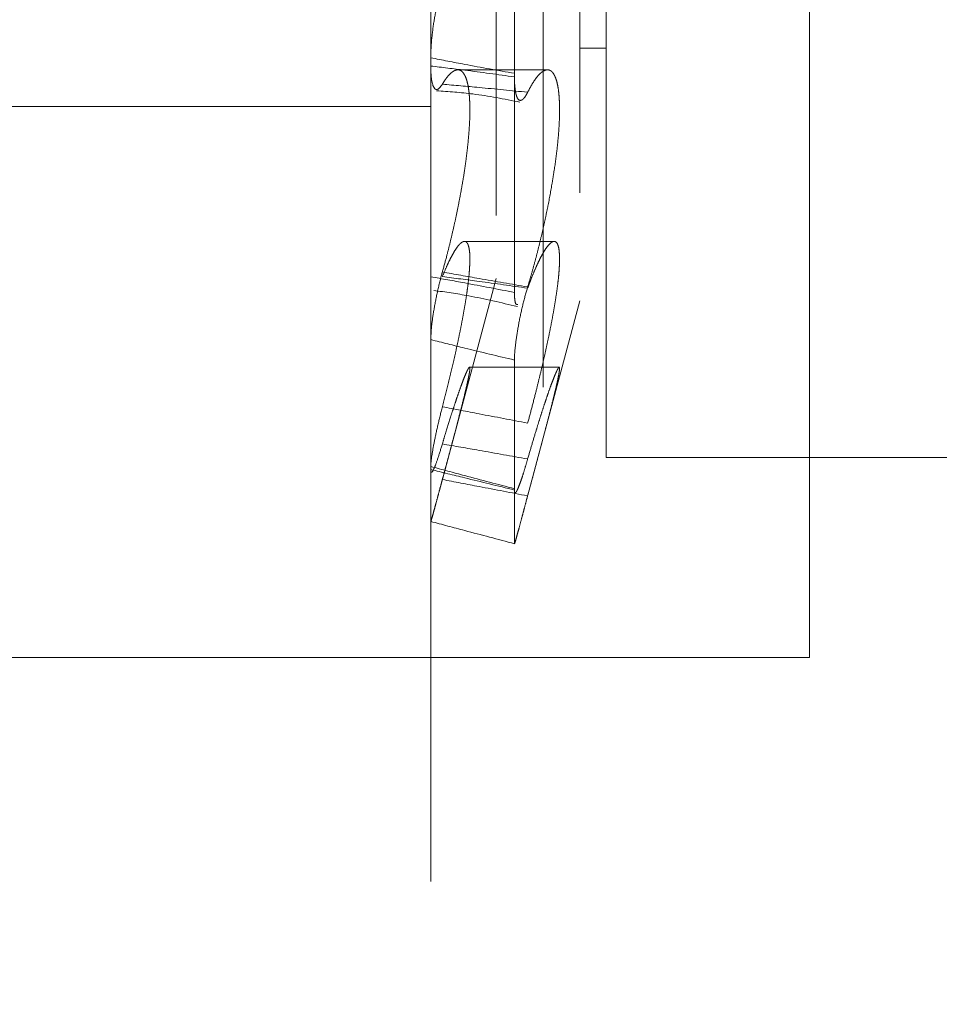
# Paper-space layout '2' of a CAD drawing. Header units: inches. Extents: x 1 to 109, y 1 to 85.
# Tile 66 of 134: x 88.216 to 88.353, y 24.374 to 24.521. Entities that reach past the tile are written whole.
import ezdxf

# ---------------------------------------------------------------- set-up
doc = ezdxf.new("R2010")
doc.units = ezdxf.units.IN
doc.header["$MEASUREMENT"] = 0
doc.linetypes.add('HIDDEN', pattern=[0.075, 0.05, -0.025])

psp = doc.layouts.new('2')

# ---------------------------------------------------------------- linework, layer by layer
at = {"color": 7, "linetype": 'HIDDEN', "lineweight": 0, "ltscale": 5}
for p, q in [((88.29402, 30.34099), (88.29402, 19.94099)), ((88.27736, 29.14265), (88.27736, 19.94099)), ((88.29949, 24.74484), (88.29949, 24.4788)), ((88.28707, 24.74151), (88.28707, 24.48212)), ((88.3034, 24.61182), (88.3034, 24.45557)), ((88.33359, 24.4259), (88.33359, 24.59257)), ((88.28978, 24.55146), (88.28978, 24.51206)), ((88.29949, 24.51632), (88.3034, 24.51632)), ((88.29468, 24.51311), (88.28137, 24.51311)), ((88.28978, 24.48007), (88.28978, 24.51259)), ((88.21511, 24.50765), (88.27736, 24.50765)), ((88.29567, 24.48765), (88.28236, 24.48765)), ((88.27928, 24.45306), (88.28707, 24.48212)), ((88.29197, 24.45073), (88.29949, 24.4788)), ((88.28978, 24.47003), (88.28978, 24.45073)), ((88.29647, 24.46896), (88.2831, 24.46896)), ((88.36276, 24.45557), (88.3034, 24.45557)), ((88.27864, 24.45067), (88.27928, 24.45306)), ((88.28978, 24.44276), (88.28978, 24.45093)), ((88.29154, 24.44913), (88.29197, 24.45073)), ((88.16693, 24.4259), (88.33359, 24.4259))]:
    psp.add_line(p, q, dxfattribs=at)
for points, knots in [([(88.27908, 24.52543), (88.27885, 24.52471), (88.27839, 24.52327), (88.27784, 24.52052), (88.27747, 24.51771), (88.27736, 24.51585), (88.27736, 24.51499), (88.27736, 24.51489)], [0, 0, 0, 0, 0.241989, 0.483965, 0.726236, 0.968847, 1, 1, 1, 1]), ([(88.27736, 24.51489), (88.27904, 24.51456), (88.28318, 24.51375), (88.28732, 24.51302), (88.28978, 24.51259)], [0, 0, 0, 0, 0.405914, 1, 1, 1, 1]), ([(88.27908, 24.51097), (88.27885, 24.51066), (88.27839, 24.51004), (88.27784, 24.51028), (88.27747, 24.51138), (88.27736, 24.51274), (88.27736, 24.51358), (88.27736, 24.51367)], [0, 0, 0, 0, 0.241989, 0.483965, 0.726236, 0.968847, 1, 1, 1, 1]), ([(88.27736, 24.51367), (88.27904, 24.51347), (88.28318, 24.51298), (88.28732, 24.5124), (88.28978, 24.51206)], [0, 0, 0, 0, 0.405914, 1, 1, 1, 1]), ([(88.27908, 24.48311), (88.27929, 24.48387), (88.27966, 24.48521), (88.28017, 24.48722), (88.28061, 24.48908), (88.28104, 24.49098), (88.28143, 24.49288), (88.28179, 24.49475), (88.28212, 24.49658), (88.28241, 24.4984), (88.28265, 24.50015), (88.28284, 24.5018), (88.28299, 24.50335), (88.2831, 24.50485), (88.28316, 24.50622), (88.28317, 24.50748), (88.28313, 24.5086), (88.28306, 24.50963), (88.28294, 24.51053), (88.28278, 24.5113), (88.28258, 24.51193), (88.28234, 24.51244), (88.28207, 24.51281), (88.28176, 24.51304), (88.28143, 24.51313), (88.28106, 24.51308), (88.28068, 24.51289), (88.28016, 24.51248), (88.27963, 24.51186), (88.27922, 24.5112), (88.27908, 24.51097)], [0, 0, 0, 0, 0.047723, 0.083658, 0.119848, 0.156853, 0.194147, 0.229365, 0.264842, 0.301155, 0.337766, 0.371562, 0.405606, 0.440445, 0.475564, 0.508195, 0.541056, 0.574645, 0.608482, 0.640896, 0.673528, 0.706839, 0.740378, 0.773587, 0.807013, 0.841113, 0.87544, 0.906289, 0.968438, 1, 1, 1, 1]), ([(88.28978, 24.51206), (88.28978, 24.5117), (88.2898, 24.51097), (88.28989, 24.51008), (88.29003, 24.50936), (88.29022, 24.50886), (88.29046, 24.50859), (88.29075, 24.50855), (88.29107, 24.50874), (88.2914, 24.50914), (88.29163, 24.50957), (88.29174, 24.50978)], [0, 0, 0, 0, 0.110529, 0.224264, 0.334793, 0.448526, 0.559062, 0.672805, 0.78332, 0.897042, 1, 1, 1, 1]), ([(88.29174, 24.50978), (88.29196, 24.51019), (88.29239, 24.51102), (88.29297, 24.51187), (88.29348, 24.51247), (88.29393, 24.51285), (88.29435, 24.51308), (88.29475, 24.51313), (88.29511, 24.51303), (88.29543, 24.51276), (88.29572, 24.51233), (88.29596, 24.51174), (88.29616, 24.51102), (88.29631, 24.51017), (88.29641, 24.50918), (88.29647, 24.50807), (88.29648, 24.50687), (88.29645, 24.50558), (88.29637, 24.5042), (88.29625, 24.50273), (88.29604, 24.50069), (88.29574, 24.49854), (88.29529, 24.49574), (88.29486, 24.49342), (88.29437, 24.49108), (88.29398, 24.4893), (88.29356, 24.48753), (88.29312, 24.48578), (88.29266, 24.48405), (88.29219, 24.4824), (88.29189, 24.48137), (88.29174, 24.48089)], [0, 0, 0, 0, 0.0434602, 0.087452, 0.1202323, 0.1532448, 0.1870017, 0.2210217, 0.2531478, 0.2855104, 0.3186356, 0.3520318, 0.3828609, 0.4139166, 0.4456975, 0.4777332, 0.5076088, 0.5376975, 0.5681153, 0.5989827, 0.6286851, 0.6886535, 0.7192489, 0.7799842, 0.8110903, 0.8424033, 0.8739058, 0.9056158, 0.9379705, 0.9705444, 1, 1, 1, 1]), ([(88.29174, 24.50978), (88.28934, 24.51002), (88.28512, 24.51045), (88.2809, 24.51082), (88.27908, 24.51097)], [0, 0, 0, 0, 0.567386, 1, 1, 1, 1]), ([(88.27821, 24.51001), (88.28001, 24.50988), (88.28412, 24.50959), (88.28827, 24.50877), (88.2906, 24.50831)], [0, 0, 0, 0, 0.436141, 1, 1, 1, 1]), ([(88.27908, 24.48242), (88.27929, 24.48293), (88.27966, 24.48383), (88.28017, 24.4849), (88.28061, 24.48575), (88.28104, 24.48646), (88.28143, 24.48701), (88.28179, 24.48739), (88.28212, 24.48761), (88.2824, 24.48767), (88.28265, 24.48757), (88.28284, 24.48731), (88.28299, 24.4869), (88.2831, 24.48635), (88.28316, 24.48565), (88.28317, 24.48483), (88.28313, 24.4839), (88.28306, 24.48284), (88.28294, 24.48168), (88.28278, 24.48042), (88.28258, 24.47909), (88.28234, 24.47766), (88.28207, 24.47615), (88.28176, 24.47457), (88.28143, 24.47294), (88.28106, 24.47124), (88.28068, 24.46956), (88.28016, 24.46739), (88.27963, 24.46524), (88.27922, 24.46364), (88.27908, 24.4631)], [0, 0, 0, 0, 0.047665, 0.0836, 0.11979, 0.156796, 0.19409, 0.229308, 0.264786, 0.3011, 0.33771, 0.371507, 0.405552, 0.440392, 0.475511, 0.508142, 0.541004, 0.574592, 0.608431, 0.640844, 0.673476, 0.706786, 0.740326, 0.773534, 0.80696, 0.841059, 0.875386, 0.906248, 0.968424, 1, 1, 1, 1]), ([(88.29174, 24.46068), (88.29196, 24.46147), (88.29239, 24.46308), (88.29297, 24.46534), (88.29348, 24.46741), (88.29393, 24.46927), (88.29435, 24.47115), (88.29475, 24.47297), (88.29511, 24.47472), (88.29543, 24.47639), (88.29572, 24.47802), (88.29596, 24.47953), (88.29616, 24.48092), (88.29631, 24.48218), (88.29641, 24.48334), (88.29649, 24.4847), (88.29647, 24.48579), (88.29637, 24.48661), (88.29625, 24.48708), (88.29609, 24.48742), (88.29589, 24.48761), (88.29566, 24.48767), (88.29534, 24.48757), (88.29492, 24.48722), (88.29444, 24.4866), (88.29398, 24.48584), (88.29356, 24.48506), (88.29312, 24.48414), (88.29266, 24.48308), (88.29219, 24.48194), (88.29189, 24.4811), (88.29174, 24.48071)], [0, 0, 0, 0, 0.0434717, 0.0874754, 0.120255, 0.1532669, 0.1870232, 0.2210425, 0.253168, 0.2855298, 0.3186543, 0.3520498, 0.3828782, 0.4139331, 0.4457133, 0.4777482, 0.5376581, 0.5680754, 0.5989421, 0.6286121, 0.6584836, 0.6886623, 0.7192572, 0.7648456, 0.8111159, 0.8424287, 0.8739309, 0.9056406, 0.9379951, 0.9705687, 1, 1, 1, 1]), ([(88.27736, 24.47306), (88.27738, 24.47365), (88.27743, 24.47483), (88.27778, 24.47737), (88.27831, 24.48012), (88.27879, 24.48206), (88.27905, 24.48301), (88.27908, 24.48311)], [0, 0, 0, 0, 0.242705, 0.4854105, 0.728066, 0.9704148, 1, 1, 1, 1]), ([(88.27908, 24.48311), (88.2809, 24.48278), (88.28512, 24.48202), (88.28934, 24.4813), (88.29174, 24.48089)], [0, 0, 0, 0, 0.432614, 1, 1, 1, 1]), ([(88.28978, 24.48007), (88.28732, 24.48054), (88.28318, 24.48135), (88.27904, 24.48209), (88.27736, 24.48239)], [0, 0, 0, 0, 0.594086, 1, 1, 1, 1]), ([(88.27908, 24.48242), (88.2809, 24.48218), (88.28512, 24.48164), (88.28934, 24.48104), (88.29174, 24.48071)], [0, 0, 0, 0, 0.432614, 1, 1, 1, 1]), ([(88.2778, 24.48037), (88.27953, 24.48012), (88.28365, 24.47954), (88.2878, 24.47854), (88.29021, 24.47796)], [0, 0, 0, 0, 0.418663, 1, 1, 1, 1]), ([(88.29174, 24.48089), (88.2915, 24.48005), (88.29103, 24.47838), (88.29042, 24.47556), (88.28999, 24.47293), (88.2898, 24.47108), (88.28978, 24.47029), (88.28978, 24.47003)], [0, 0, 0, 0, 0.224047, 0.448092, 0.672201, 0.896384, 1, 1, 1, 1]), ([(88.29028, 24.47828), (88.29019, 24.47827), (88.28994, 24.47824), (88.2898, 24.47901), (88.28978, 24.47981), (88.28978, 24.48007)], [0, 0, 0, 0, 0.292265, 0.776288, 1, 1, 1, 1]), ([(88.28978, 24.47003), (88.28732, 24.47062), (88.28318, 24.4716), (88.27904, 24.47264), (88.27736, 24.47306)], [0, 0, 0, 0, 0.5940859, 1, 1, 1, 1]), ([(88.27908, 24.4523), (88.27929, 24.45309), (88.27966, 24.45447), (88.28017, 24.45638), (88.28061, 24.45805), (88.28104, 24.45966), (88.28143, 24.46117), (88.28179, 24.46256), (88.28212, 24.46383), (88.28241, 24.465), (88.28265, 24.46601), (88.28284, 24.46687), (88.28299, 24.46758), (88.2831, 24.46816), (88.28316, 24.46858), (88.28317, 24.46885), (88.28313, 24.46897), (88.28306, 24.46895), (88.28294, 24.46879), (88.28278, 24.46848), (88.28258, 24.46805), (88.28234, 24.46748), (88.28207, 24.46677), (88.28176, 24.46594), (88.28143, 24.46499), (88.28106, 24.46391), (88.28068, 24.46276), (88.28016, 24.46116), (88.27963, 24.45945), (88.27922, 24.45805), (88.27908, 24.45758)], [0, 0, 0, 0, 0.047753, 0.083688, 0.119877, 0.156883, 0.194177, 0.229394, 0.264871, 0.301184, 0.337794, 0.371589, 0.405634, 0.440473, 0.475591, 0.508222, 0.541083, 0.574671, 0.608509, 0.640922, 0.673554, 0.706865, 0.740405, 0.773614, 0.80704, 0.84114, 0.875467, 0.90631, 0.968445, 1, 1, 1, 1]), ([(88.29174, 24.45535), (88.29196, 24.45609), (88.29239, 24.45759), (88.29297, 24.4595), (88.29348, 24.46115), (88.29392, 24.46254), (88.29435, 24.46384), (88.29474, 24.465), (88.2951, 24.46602), (88.29543, 24.46689), (88.29572, 24.46763), (88.29596, 24.4682), (88.29616, 24.46862), (88.29631, 24.46887), (88.29641, 24.46898), (88.29649, 24.46891), (88.29647, 24.46856), (88.29637, 24.46792), (88.29625, 24.46731), (88.29609, 24.46658), (88.29589, 24.46572), (88.29566, 24.46475), (88.29534, 24.46347), (88.29492, 24.46183), (88.29444, 24.46), (88.29398, 24.45826), (88.29356, 24.45668), (88.29312, 24.45503), (88.29266, 24.4533), (88.2922, 24.45157), (88.29189, 24.45042), (88.29174, 24.44987)], [0, 0, 0, 0, 0.0433142, 0.0871546, 0.1199357, 0.152949, 0.1867067, 0.2207273, 0.2528555, 0.2852201, 0.3183473, 0.3517456, 0.3825771, 0.4136352, 0.4454187, 0.4774569, 0.5373702, 0.5677892, 0.5986578, 0.6283271, 0.658198, 0.6883759, 0.7189702, 0.7645548, 0.8108213, 0.8421314, 0.8736307, 0.9053374, 0.9376888, 0.9702593, 1, 1, 1, 1]), ([(88.27908, 24.4631), (88.27885, 24.46219), (88.27839, 24.46037), (88.27784, 24.45776), (88.27747, 24.45564), (88.27736, 24.45461), (88.27736, 24.45427), (88.27736, 24.45423)], [0, 0, 0, 0, 0.241989, 0.483965, 0.726236, 0.968847, 1, 1, 1, 1]), ([(88.29174, 24.46068), (88.28934, 24.46113), (88.28512, 24.46193), (88.2809, 24.46275), (88.27908, 24.4631)], [0, 0, 0, 0, 0.567386, 1, 1, 1, 1]), ([(88.27908, 24.45758), (88.27885, 24.45683), (88.27839, 24.45532), (88.27784, 24.45386), (88.27747, 24.45322), (88.27736, 24.45343), (88.27736, 24.45373), (88.27736, 24.45377)], [0, 0, 0, 0, 0.241989, 0.483965, 0.726236, 0.968847, 1, 1, 1, 1]), ([(88.29174, 24.45535), (88.28934, 24.45577), (88.28512, 24.45653), (88.2809, 24.45726), (88.27908, 24.45758)], [0, 0, 0, 0, 0.567386, 1, 1, 1, 1]), ([(88.28978, 24.45073), (88.28978, 24.45061), (88.2898, 24.45036), (88.28989, 24.45028), (88.29003, 24.45042), (88.29022, 24.45078), (88.29046, 24.45136), (88.29075, 24.45213), (88.29107, 24.4531), (88.2914, 24.45417), (88.29163, 24.45497), (88.29174, 24.45535)], [0, 0, 0, 0, 0.110529, 0.2242637, 0.3347926, 0.4485263, 0.5590622, 0.6728047, 0.7833198, 0.8970423, 1, 1, 1, 1]), ([(88.27736, 24.45423), (88.27904, 24.45378), (88.28318, 24.45266), (88.28732, 24.45158), (88.28978, 24.45093)], [0, 0, 0, 0, 0.405914, 1, 1, 1, 1]), ([(88.27736, 24.45377), (88.27904, 24.45336), (88.28318, 24.45237), (88.28732, 24.45134), (88.28978, 24.45073)], [0, 0, 0, 0, 0.405914, 1, 1, 1, 1]), ([(88.27736, 24.44607), (88.27736, 24.44607), (88.27737, 24.44606), (88.27746, 24.44635), (88.27761, 24.44685), (88.2778, 24.44755), (88.27804, 24.44844), (88.27833, 24.44949), (88.27864, 24.45068), (88.2789, 24.45164), (88.27905, 24.45219), (88.27908, 24.4523)], [0, 0, 0, 0, 0.11963, 0.242729, 0.362359, 0.485459, 0.605062, 0.728141, 0.847591, 0.970517, 1, 1, 1, 1]), ([(88.27908, 24.4523), (88.2809, 24.45195), (88.28512, 24.45114), (88.28934, 24.45033), (88.29174, 24.44987)], [0, 0, 0, 0, 0.432614, 1, 1, 1, 1]), ([(88.29174, 24.44987), (88.29162, 24.44943), (88.29138, 24.44853), (88.29104, 24.44727), (88.29073, 24.44609), (88.29045, 24.44506), (88.29021, 24.44418), (88.29002, 24.44349), (88.28988, 24.44302), (88.28979, 24.44275), (88.28978, 24.44276), (88.28978, 24.44276)], [0, 0, 0, 0, 0.110463, 0.22413, 0.334593, 0.448257, 0.558752, 0.672449, 0.782979, 0.896714, 1, 1, 1, 1]), ([(88.28978, 24.44276), (88.28732, 24.44342), (88.28318, 24.44452), (88.27904, 24.44562), (88.27736, 24.44607)], [0, 0, 0, 0, 0.594086, 1, 1, 1, 1])]:
    psp.add_open_spline(points, degree=3, knots=knots, dxfattribs=at)

doc.saveas('drawing.dxf')
